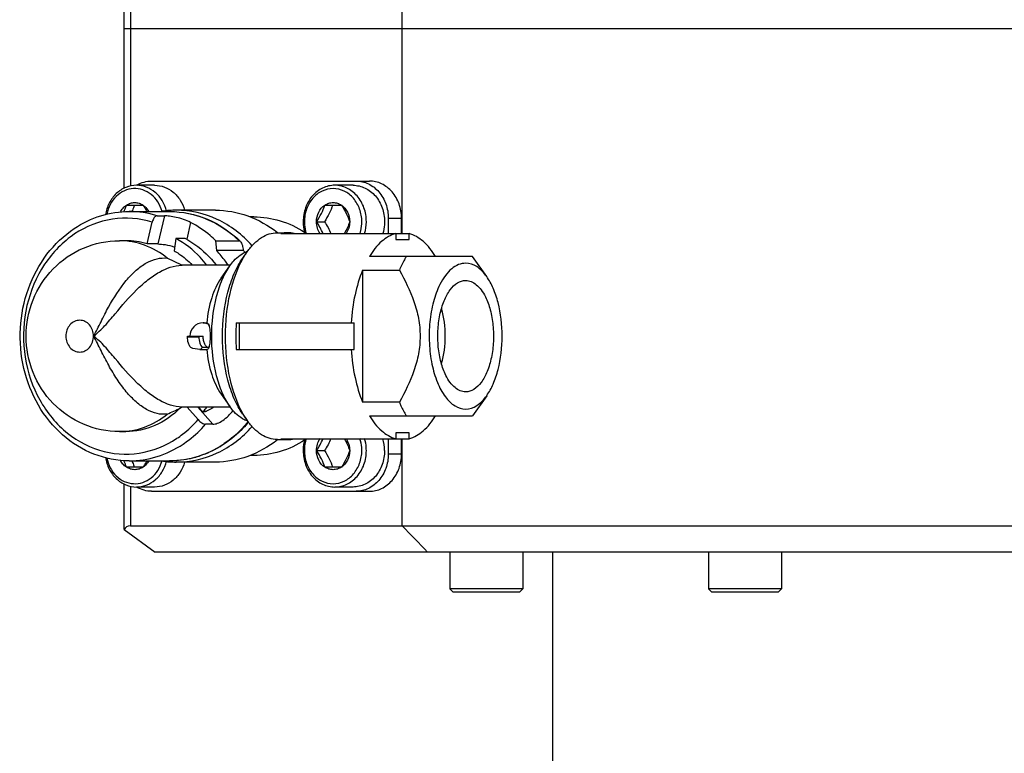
# Model space of a CAD drawing. Header units: millimetres. Extents: x 0 to 2550, y 0 to 1188.
# Tile 44 of 218: x 119 to 134, y 263 to 274. Entities that reach past the tile are written whole.
import ezdxf

# ---------------------------------------------------------------- set-up
doc = ezdxf.new("R2010")
doc.units = ezdxf.units.MM
doc.header["$LTSCALE"] = 46.255
for name, color, linetype in [('A2400104_ABL361', 7, 'CONTINUOUS'), ('A2420101_ABL379', 7, 'CONTINUOUS'), ('E2030201_ABL374', 7, 'CONTINUOUS'), ('K3D-JN1AS10ML2-R-V1_JAE_PROPRIE_PBL395', 7, 'CONTINUOUS'), ('K3D-JN1FS10SL2-R8_JAE_CONNECTOR_PBL388', 7, 'CONTINUOUS'), ('M2420103_PBL380', 7, 'CONTINUOUS'), ('M2420202_PBL393', 7, 'CONTINUOUS'), ('M2420301_PBL413', 7, 'CONTINUOUS'), ('P9140503_BOLT_PBL391', 7, 'CONTINUOUS'), ('P9140503_BOLT_PBL392', 7, 'CONTINUOUS'), ('P9140503_BOLT_PBL396', 7, 'CONTINUOUS'), ('P9140503_BOLT_PBL397', 7, 'CONTINUOUS'), ('P9140503_BOLT_PBL411', 7, 'CONTINUOUS'), ('P9140503_BOLT_PBL412', 7, 'CONTINUOUS'), ('왼쪽_14_VBL337', 7, 'CONTINUOUS')]:
    doc.layers.add(name, color=color, linetype=linetype)

# ---------------------------------------------------------------- blocks, each defined once
blk = doc.blocks.new('M2420103_PBL380', base_point=(133.801, 264.167))
at = {"layer": 'M2420103_PBL380', "color": 7}
for p, q in [((127.001, 265.817), (127.001, 262.617)), ((140.601, 265.817), (140.601, 262.617)), ((127.001, 262.617), (140.601, 262.617)), ((127.101, 262.517), (127.001, 262.617)), ((140.501, 262.517), (140.601, 262.617)), ((127.101, 262.517), (140.501, 262.517))]:
    blk.add_line(p, q, dxfattribs=at)
blk = doc.blocks.new('A2420101_ABL379', base_point=(133.801, 264.167))
at = {"layer": 'M2420103_PBL380'}
blk.add_blockref('M2420103_PBL380', (133.801, 264.167), dxfattribs=at)
blk = doc.blocks.new('P9140503_BOLT_PBL391', base_point=(129.901, 265.517))
at = {"layer": 'P9140503_BOLT_PBL391', "color": 7}
for p, q in [((129.351, 265.817), (129.351, 265.267)), ((130.451, 265.817), (130.451, 265.267)), ((130.451, 265.267), (129.351, 265.267)), ((129.401, 265.217), (129.351, 265.267)), ((130.401, 265.217), (130.451, 265.267)), ((130.401, 265.217), (129.401, 265.217))]:
    blk.add_line(p, q, dxfattribs=at)
blk = doc.blocks.new('P9140503_BOLT_PBL392', base_point=(126.001, 265.517))
at = {"layer": 'P9140503_BOLT_PBL392', "color": 7}
for p, q in [((125.451, 265.817), (125.451, 265.267)), ((126.551, 265.817), (126.551, 265.267)), ((126.551, 265.267), (125.451, 265.267)), ((125.501, 265.217), (125.451, 265.267)), ((126.501, 265.217), (126.551, 265.267)), ((126.501, 265.217), (125.501, 265.217))]:
    blk.add_line(p, q, dxfattribs=at)
blk = doc.blocks.new('M2420202_PBL393', base_point=(131.719, 269.767))
at = {"layer": 'M2420202_PBL393', "color": 7}
for p, q in [((120.536, 273.717), (142.901, 273.717)), ((120.536, 273.717), (120.536, 271.305)), ((124.734, 270.625), (124.734, 273.717)), ((124.734, 266.217), (124.734, 267.53)), ((120.536, 266.85), (120.536, 266.191)), ((120.543, 266.159), (121.009, 265.817)), ((120.636, 266.217), (142.901, 266.217)), ((142.501, 265.817), (121.009, 265.817))]:
    blk.add_line(p, q, dxfattribs=at)
at = {"layer": 'M2420202_PBL393', "color": 2}
for p, q in [((120.636, 273.717), (120.636, 271.342)), ((120.636, 266.813), (120.636, 266.217))]:
    blk.add_line(p, q, dxfattribs=at)
at = {"layer": 'M2420202_PBL393', "color": 7}
blk.add_arc((183.056, 321.752), 80.533, 223.59721, 223.99146, dxfattribs=at)
for major_axis, ratio, start_param, end_param in [((-0.193, 0.193), 0.267949, 0.261799, 0.523599), ((-0.173, 0.173), 0.57735, -0.523599, 0.261799)]:
    blk.add_ellipse((120.736, 266.017), major_axis=major_axis, ratio=ratio, start_param=start_param, end_param=end_param, dxfattribs=at)
blk = doc.blocks.new('P9140503_BOLT_PBL396', base_point=(123.854, 267.166))
at = {"layer": 'P9140503_BOLT_PBL396', "color": 7}
for p, q in [((123.442, 267.351), (123.561, 267.351)), ((123.817, 267.101), (123.567, 267.101)), ((123.992, 266.801), (123.717, 266.801))]:
    blk.add_line(p, q, dxfattribs=at)
for centre, start, end in [((123.866, 267.352), 163.4307, 180.0741), ((123.843, 267.352), 359.9259, 16.568)]:
    blk.add_arc(centre, 0.625, start, end, dxfattribs=at)
for points, knots in [([(123.288, 267.531), (123.283, 267.517), (123.266, 267.458), (123.259, 267.397), (123.259, 267.351)], [0, 0, 0, 0, 0.248592, 1, 1, 1, 1]), ([(123.442, 267.351), (123.442, 267.383), (123.451, 267.447), (123.478, 267.505), (123.496, 267.531)], [0, 0, 0, 0, 0.506595, 1, 1, 1, 1]), ([(123.442, 267.351), (123.461, 267.38), (123.497, 267.438), (123.527, 267.499), (123.54, 267.53)], [0, 0, 0, 0, 0.508896, 1, 1, 1, 1]), ([(123.659, 267.53), (123.646, 267.499), (123.616, 267.438), (123.58, 267.38), (123.561, 267.351)], [0, 0, 0, 0, 0.491104, 1, 1, 1, 1]), ([(123.861, 267.53), (123.878, 267.501), (123.909, 267.443), (123.932, 267.381), (123.942, 267.351)], [0, 0, 0, 0, 0.516459, 1, 1, 1, 1]), ([(123.888, 267.531), (123.905, 267.505), (123.933, 267.447), (123.942, 267.383), (123.942, 267.351)], [0, 0, 0, 0, 0.493405, 1, 1, 1, 1]), ([(124.125, 267.351), (124.125, 267.367), (124.122, 267.427), (124.11, 267.488), (124.096, 267.531)], [0, 0, 0, 0, 0.25164, 1, 1, 1, 1]), ([(124.193, 267.351), (124.193, 267.367), (124.191, 267.427), (124.18, 267.487), (124.167, 267.531)], [0, 0, 0, 0, 0.251317, 1, 1, 1, 1]), ([(123.241, 267.351), (123.241, 267.28), (123.264, 267.139), (123.352, 266.985), (123.449, 266.892), (123.532, 266.84), (123.623, 266.809), (123.686, 266.801), (123.717, 266.801)], [0, 0, 0, 0, 0.265595, 0.521961, 0.645621, 0.765962, 0.883698, 1, 1, 1, 1]), ([(123.259, 267.351), (123.259, 267.287), (123.28, 267.158), (123.374, 266.993), (123.518, 266.879), (123.692, 266.838), (123.866, 266.879), (124.009, 266.993), (124.103, 267.158), (124.125, 267.287), (124.125, 267.351)], [0, 0, 0, 0, 0.133163, 0.2617, 0.383392, 0.500001, 0.61661, 0.7383, 0.866836, 1, 1, 1, 1]), ([(123.567, 267.101), (123.528, 267.127), (123.463, 267.205), (123.442, 267.302), (123.442, 267.351)], [0, 0, 0, 0, 0.485424, 1, 1, 1, 1]), ([(123.567, 267.101), (123.553, 267.144), (123.517, 267.231), (123.469, 267.311), (123.442, 267.351)], [0, 0, 0, 0, 0.48223, 1, 1, 1, 1]), ([(123.561, 267.351), (123.588, 267.311), (123.636, 267.231), (123.671, 267.144), (123.686, 267.101)], [0, 0, 0, 0, 0.51777, 1, 1, 1, 1]), ([(123.717, 266.801), (123.748, 266.801), (123.811, 266.809), (123.901, 266.84), (123.984, 266.892), (124.082, 266.985), (124.17, 267.139), (124.193, 267.28), (124.193, 267.351)], [0, 0, 0, 0, 0.116302, 0.234038, 0.354379, 0.478039, 0.734405, 1, 1, 1, 1]), ([(123.942, 267.351), (123.928, 267.309), (123.892, 267.222), (123.844, 267.142), (123.817, 267.101)], [0, 0, 0, 0, 0.48223, 1, 1, 1, 1]), ([(123.942, 267.351), (123.942, 267.302), (123.921, 267.205), (123.856, 267.127), (123.817, 267.101)], [0, 0, 0, 0, 0.514576, 1, 1, 1, 1]), ([(124.468, 267.351), (124.468, 267.28), (124.445, 267.139), (124.357, 266.985), (124.259, 266.892), (124.176, 266.84), (124.086, 266.809), (124.023, 266.801), (123.992, 266.801)], [0, 0, 0, 0, 0.265594, 0.52196, 0.645621, 0.765962, 0.883698, 1, 1, 1, 1]), ([(123.817, 267.101), (123.798, 267.089), (123.758, 267.07), (123.692, 267.059), (123.626, 267.07), (123.585, 267.089), (123.567, 267.101)], [0, 0, 0, 0, 0.252633, 0.5, 0.747367, 1, 1, 1, 1])]:
    blk.add_open_spline(points, degree=3, knots=knots, dxfattribs=at)
blk = doc.blocks.new('P9140503_BOLT_PBL397', base_point=(120.857, 267.025))
at = {"layer": 'P9140503_BOLT_PBL397', "color": 7}
for p, q in [((120.827, 267.101), (120.577, 267.101)), ((121.002, 266.801), (120.727, 266.801))]:
    blk.add_line(p, q, dxfattribs=at)
for points, knots in [([(120.26, 267.248), (120.27, 267.187), (120.308, 267.069), (120.415, 266.922), (120.56, 266.825), (120.673, 266.801), (120.727, 266.801)], [0, 0, 0, 0, 0.265928, 0.521469, 0.764848, 1, 1, 1, 1]), ([(120.28, 267.242), (120.29, 267.19), (120.324, 267.09), (120.416, 266.964), (120.539, 266.878), (120.681, 266.843), (120.826, 266.863), (120.956, 266.935), (121.058, 267.05), (121.1, 267.146), (121.114, 267.197)], [0, 0, 0, 0, 0.133298, 0.261598, 0.384112, 0.502477, 0.62026, 0.74131, 0.867927, 1, 1, 1, 1]), ([(120.577, 267.101), (120.558, 267.115), (120.522, 267.147), (120.495, 267.188), (120.485, 267.21)], [0, 0, 0, 0, 0.490607, 1, 1, 1, 1]), ([(120.577, 267.101), (120.574, 267.11), (120.562, 267.145), (120.548, 267.179), (120.536, 267.205)], [0, 0, 0, 0, 0.242068, 1, 1, 1, 1]), ([(120.659, 267.197), (120.662, 267.189), (120.676, 267.158), (120.688, 267.126), (120.696, 267.101)], [0, 0, 0, 0, 0.257626, 1, 1, 1, 1]), ([(120.727, 266.801), (120.778, 266.801), (120.881, 266.821), (121.018, 266.904), (121.125, 267.031), (121.168, 267.136), (121.183, 267.19)], [0, 0, 0, 0, 0.23645, 0.480068, 0.734788, 1, 1, 1, 1]), ([(120.886, 267.197), (120.881, 267.189), (120.863, 267.157), (120.843, 267.125), (120.827, 267.101)], [0, 0, 0, 0, 0.248204, 1, 1, 1, 1]), ([(120.914, 267.197), (120.908, 267.187), (120.885, 267.151), (120.854, 267.119), (120.827, 267.101)], [0, 0, 0, 0, 0.257296, 1, 1, 1, 1]), ([(121.454, 267.177), (121.439, 267.124), (121.394, 267.023), (121.288, 266.9), (121.153, 266.82), (121.052, 266.801), (121.002, 266.801)], [0, 0, 0, 0, 0.264996, 0.519534, 0.763232, 1, 1, 1, 1]), ([(120.827, 267.101), (120.809, 267.089), (120.768, 267.07), (120.702, 267.059), (120.636, 267.07), (120.596, 267.089), (120.577, 267.101)], [0, 0, 0, 0, 0.252633, 0.5, 0.747367, 1, 1, 1, 1])]:
    blk.add_open_spline(points, degree=3, knots=knots, dxfattribs=at)
blk = doc.blocks.new('P9140503_BOLT_PBL411', base_point=(123.854, 270.989))
at = {"layer": 'P9140503_BOLT_PBL411', "color": 7}
for p, q in [((123.992, 271.353), (123.717, 271.353)), ((123.567, 271.053), (123.817, 271.053)), ((123.442, 270.803), (123.561, 270.803))]:
    blk.add_line(p, q, dxfattribs=at)
blk.add_arc((123.568, 270.803), 0.625, 343.4307, 0.0741, dxfattribs=at)
for points, knots in [([(123.717, 271.353), (123.686, 271.353), (123.623, 271.346), (123.532, 271.314), (123.449, 271.263), (123.352, 271.17), (123.264, 271.016), (123.241, 270.875), (123.241, 270.803)], [0, 0, 0, 0, 0.116302, 0.234038, 0.354379, 0.478039, 0.734405, 1, 1, 1, 1]), ([(124.193, 270.803), (124.193, 270.875), (124.17, 271.016), (124.082, 271.17), (123.984, 271.263), (123.901, 271.314), (123.811, 271.346), (123.748, 271.353), (123.717, 271.353)], [0, 0, 0, 0, 0.265595, 0.521961, 0.645621, 0.765962, 0.883698, 1, 1, 1, 1]), ([(123.992, 271.353), (124.023, 271.353), (124.086, 271.346), (124.176, 271.314), (124.259, 271.263), (124.357, 271.17), (124.445, 271.016), (124.468, 270.875), (124.468, 270.803)], [0, 0, 0, 0, 0.116302, 0.234038, 0.354378, 0.478038, 0.734403, 1, 1, 1, 1]), ([(124.125, 270.803), (124.125, 270.868), (124.103, 270.996), (124.009, 271.162), (123.866, 271.276), (123.692, 271.317), (123.518, 271.276), (123.374, 271.162), (123.28, 270.996), (123.259, 270.868), (123.259, 270.803)], [0, 0, 0, 0, 0.133163, 0.2617, 0.383392, 0.500001, 0.61661, 0.7383, 0.866836, 1, 1, 1, 1]), ([(123.442, 270.803), (123.442, 270.853), (123.463, 270.95), (123.528, 271.028), (123.567, 271.053)], [0, 0, 0, 0, 0.514576, 1, 1, 1, 1]), ([(123.442, 270.803), (123.469, 270.844), (123.517, 270.924), (123.553, 271.011), (123.567, 271.053)], [0, 0, 0, 0, 0.517768, 1, 1, 1, 1]), ([(123.686, 271.053), (123.671, 271.011), (123.636, 270.924), (123.588, 270.844), (123.561, 270.803)], [0, 0, 0, 0, 0.482232, 1, 1, 1, 1]), ([(123.567, 271.053), (123.585, 271.066), (123.626, 271.085), (123.692, 271.095), (123.758, 271.085), (123.798, 271.066), (123.817, 271.053)], [0, 0, 0, 0, 0.252633, 0.5, 0.747367, 1, 1, 1, 1]), ([(123.817, 271.053), (123.844, 271.013), (123.892, 270.933), (123.928, 270.846), (123.942, 270.803)], [0, 0, 0, 0, 0.517768, 1, 1, 1, 1]), ([(123.817, 271.053), (123.856, 271.028), (123.921, 270.95), (123.942, 270.853), (123.942, 270.803)], [0, 0, 0, 0, 0.485424, 1, 1, 1, 1]), ([(123.241, 270.803), (123.241, 270.788), (123.243, 270.728), (123.254, 270.668), (123.267, 270.624)], [0, 0, 0, 0, 0.251317, 1, 1, 1, 1]), ([(123.259, 270.803), (123.259, 270.788), (123.261, 270.728), (123.273, 270.667), (123.288, 270.624)], [0, 0, 0, 0, 0.25164, 1, 1, 1, 1]), ([(123.496, 270.624), (123.478, 270.65), (123.451, 270.708), (123.442, 270.771), (123.442, 270.803)], [0, 0, 0, 0, 0.493405, 1, 1, 1, 1]), ([(123.54, 270.625), (123.527, 270.655), (123.497, 270.717), (123.461, 270.775), (123.442, 270.803)], [0, 0, 0, 0, 0.491109, 1, 1, 1, 1]), ([(123.561, 270.803), (123.58, 270.775), (123.616, 270.717), (123.646, 270.655), (123.659, 270.625)], [0, 0, 0, 0, 0.508891, 1, 1, 1, 1]), ([(123.942, 270.803), (123.932, 270.773), (123.909, 270.712), (123.878, 270.654), (123.861, 270.625)], [0, 0, 0, 0, 0.483533, 1, 1, 1, 1]), ([(123.942, 270.803), (123.942, 270.771), (123.933, 270.708), (123.905, 270.65), (123.888, 270.624)], [0, 0, 0, 0, 0.506595, 1, 1, 1, 1]), ([(124.096, 270.624), (124.101, 270.638), (124.118, 270.697), (124.125, 270.758), (124.125, 270.803)], [0, 0, 0, 0, 0.248592, 1, 1, 1, 1]), ([(124.468, 270.803), (124.468, 270.788), (124.466, 270.728), (124.455, 270.668), (124.442, 270.624)], [0, 0, 0, 0, 0.251317, 1, 1, 1, 1])]:
    blk.add_open_spline(points, degree=3, knots=knots, dxfattribs=at)
blk = doc.blocks.new('P9140503_BOLT_PBL412', base_point=(120.857, 271.131))
at = {"layer": 'P9140503_BOLT_PBL412', "color": 7}
for p, q in [((121.002, 271.353), (120.727, 271.353)), ((120.577, 271.053), (120.827, 271.053))]:
    blk.add_line(p, q, dxfattribs=at)
for points, knots in [([(120.727, 271.353), (120.673, 271.353), (120.56, 271.331), (120.415, 271.233), (120.308, 271.088), (120.27, 270.97), (120.26, 270.909)], [0, 0, 0, 0, 0.235199, 0.478584, 0.734093, 1, 1, 1, 1]), ([(121.183, 270.965), (121.168, 271.019), (121.125, 271.124), (121.018, 271.251), (120.881, 271.334), (120.778, 271.353), (120.727, 271.353)], [0, 0, 0, 0, 0.26521, 0.51993, 0.763548, 1, 1, 1, 1]), ([(121.002, 271.353), (121.052, 271.353), (121.153, 271.335), (121.288, 271.255), (121.394, 271.132), (121.439, 271.031), (121.454, 270.978)], [0, 0, 0, 0, 0.236769, 0.480466, 0.735003, 1, 1, 1, 1]), ([(121.114, 270.958), (121.1, 271.009), (121.058, 271.105), (120.956, 271.22), (120.826, 271.292), (120.682, 271.312), (120.54, 271.277), (120.417, 271.191), (120.325, 271.066), (120.29, 270.966), (120.28, 270.914)], [0, 0, 0, 0, 0.132081, 0.258712, 0.379779, 0.497573, 0.615938, 0.738437, 0.866715, 1, 1, 1, 1]), ([(120.486, 270.948), (120.496, 270.969), (120.523, 271.009), (120.558, 271.041), (120.577, 271.053)], [0, 0, 0, 0, 0.509244, 1, 1, 1, 1]), ([(120.537, 270.951), (120.541, 270.96), (120.556, 270.993), (120.569, 271.028), (120.577, 271.053)], [0, 0, 0, 0, 0.258062, 1, 1, 1, 1]), ([(120.577, 271.053), (120.596, 271.066), (120.636, 271.085), (120.702, 271.095), (120.768, 271.085), (120.809, 271.066), (120.827, 271.053)], [0, 0, 0, 0, 0.252633, 0.5, 0.747367, 1, 1, 1, 1]), ([(120.696, 271.053), (120.694, 271.046), (120.682, 271.013), (120.669, 270.981), (120.659, 270.957)], [0, 0, 0, 0, 0.242631, 1, 1, 1, 1]), ([(120.827, 271.053), (120.833, 271.046), (120.853, 271.014), (120.872, 270.982), (120.886, 270.957)], [0, 0, 0, 0, 0.251203, 1, 1, 1, 1]), ([(120.827, 271.053), (120.836, 271.048), (120.87, 271.021), (120.898, 270.986), (120.914, 270.958)], [0, 0, 0, 0, 0.244442, 1, 1, 1, 1])]:
    blk.add_open_spline(points, degree=3, knots=knots, dxfattribs=at)
blk = doc.blocks.new('M2420301_PBL413', base_point=(131.719, 274.317))
at = {"layer": 'M2420301_PBL413', "color": 7}
for p, q in [((120.536, 274.917), (120.536, 273.717)), ((124.734, 273.717), (124.734, 274.554)), ((120.536, 273.717), (142.901, 273.717))]:
    blk.add_line(p, q, dxfattribs=at)
at = {"layer": 'M2420301_PBL413', "color": 2}
blk.add_line((120.636, 274.917), (120.636, 273.717), dxfattribs=at)
blk = doc.blocks.new('A2400104_ABL361', base_point=(133.683, 264.917))
at = {"layer": 'K3D-JN1AS10ML2-R-V1_JAE_PROPRIE_PBL395', "color": 0}
for p, q in [((120.956, 271.417), (124.239, 271.417)), ((124.524, 270.857), (124.524, 270.625)), ((124.724, 270.625), (124.724, 270.857)), ((124.524, 267.53), (124.524, 267.297)), ((124.724, 267.297), (124.724, 267.53)), ((120.956, 266.737), (124.239, 266.737))]:
    blk.add_line(p, q, dxfattribs=at)
at = {"layer": 'K3D-JN1AS10ML2-R-V1_JAE_PROPRIE_PBL395', "color": 2}
for p, q in [((124.524, 270.857), (124.724, 270.857)), ((124.724, 267.297), (124.524, 267.297))]:
    blk.add_line(p, q, dxfattribs=at)
at = {"layer": 'K3D-JN1AS10ML2-R-V1_JAE_PROPRIE_PBL395', "color": 6}
for centre, start, end in [((120.972, 270.954), 120.6264, 121.4675), ((120.972, 267.201), 238.5326, 239.3727)]:
    blk.add_arc(centre, 0.467, start, end, dxfattribs=at)
at = {"layer": 'K3D-JN1AS10ML2-R-V1_JAE_PROPRIE_PBL395', "color": 0}
for points, knots in [([(120.734, 271.356), (120.768, 271.376), (120.84, 271.407), (120.917, 271.417), (120.956, 271.417)], [0, 0, 0, 0, 0.504337, 1, 1, 1, 1]), ([(124.039, 271.417), (124.102, 271.417), (124.233, 271.387), (124.394, 271.259), (124.499, 271.074), (124.524, 270.93), (124.524, 270.857)], [0, 0, 0, 0, 0.233218, 0.4766, 0.733672, 1, 1, 1, 1]), ([(124.724, 270.857), (124.724, 270.93), (124.699, 271.074), (124.594, 271.259), (124.433, 271.387), (124.302, 271.417), (124.239, 271.417)], [0, 0, 0, 0, 0.266328, 0.523401, 0.766783, 1, 1, 1, 1]), ([(124.524, 267.297), (124.524, 267.225), (124.499, 267.081), (124.394, 266.896), (124.233, 266.768), (124.102, 266.737), (124.039, 266.737)], [0, 0, 0, 0, 0.266328, 0.523401, 0.766783, 1, 1, 1, 1]), ([(124.239, 266.737), (124.302, 266.737), (124.433, 266.768), (124.594, 266.896), (124.699, 267.081), (124.724, 267.225), (124.724, 267.297)], [0, 0, 0, 0, 0.233218, 0.4766, 0.733672, 1, 1, 1, 1]), ([(120.956, 266.737), (120.917, 266.737), (120.84, 266.748), (120.768, 266.779), (120.734, 266.799)], [0, 0, 0, 0, 0.495663, 1, 1, 1, 1])]:
    blk.add_open_spline(points, degree=3, knots=knots, dxfattribs=at)
at = {"layer": 'A2420101_ABL379'}
blk.add_blockref('A2420101_ABL379', (133.801, 264.167), dxfattribs=at)
at = {"layer": 'M2420202_PBL393'}
blk.add_blockref('M2420202_PBL393', (131.719, 269.767), dxfattribs=at)
at = {"layer": 'M2420301_PBL413'}
blk.add_blockref('M2420301_PBL413', (131.719, 274.317), dxfattribs=at)
at = {"layer": 'P9140503_BOLT_PBL391'}
blk.add_blockref('P9140503_BOLT_PBL391', (129.901, 265.517), dxfattribs=at)
at = {"layer": 'P9140503_BOLT_PBL392'}
blk.add_blockref('P9140503_BOLT_PBL392', (126.001, 265.517), dxfattribs=at)
at = {"layer": 'P9140503_BOLT_PBL396'}
blk.add_blockref('P9140503_BOLT_PBL396', (123.854, 267.166), dxfattribs=at)
at = {"layer": 'P9140503_BOLT_PBL397'}
blk.add_blockref('P9140503_BOLT_PBL397', (120.857, 267.025), dxfattribs=at)
at = {"layer": 'P9140503_BOLT_PBL411'}
blk.add_blockref('P9140503_BOLT_PBL411', (123.854, 270.989), dxfattribs=at)
at = {"layer": 'P9140503_BOLT_PBL412'}
blk.add_blockref('P9140503_BOLT_PBL412', (120.857, 271.131), dxfattribs=at)
blk = doc.blocks.new('K3D-JN1FS10SL2-R8_JAE_CONNECTOR_PBL388', base_point=(122.608, 269.077))
at = {"layer": 'K3D-JN1FS10SL2-R8_JAE_CONNECTOR_PBL388', "color": 7}
for p, q in [((120.617, 270.957), (121.227, 270.957)), ((121.038, 270.893), (121.148, 270.893)), ((121.917, 270.977), (121.327, 270.977)), ((122.497, 270.877), (122.44, 270.877)), ((120.89, 270.468), (120.966, 270.797)), ((122.849, 270.637), (123.005, 270.637)), ((122.85, 270.639), (122.852, 270.637)), ((122.852, 270.641), (122.853, 270.64)), ((122.905, 270.625), (124.837, 270.625)), ((124.637, 270.625), (124.637, 270.537)), ((124.837, 270.537), (124.837, 270.625)), ((120.567, 270.517), (120.472, 270.517)), ((121.05, 270.468), (120.89, 270.468)), ((121.322, 270.55), (121.294, 270.366)), ((121.462, 270.55), (121.322, 270.55)), ((121.926, 270.516), (122.276, 270.516)), ((121.937, 270.37), (121.926, 270.516)), ((124.637, 270.537), (124.837, 270.537)), ((122.337, 270.37), (121.937, 270.37)), ((122.33, 270.253), (122.399, 270.351)), ((125.794, 270.277), (124.239, 270.277)), ((126.007, 269.976), (125.794, 270.277)), ((121.411, 270.148), (121.193, 270.253)), ((121.413, 270.148), (121.411, 270.148)), ((122.143, 270.147), (121.415, 270.147)), ((122.003, 269.951), (122.136, 270.139)), ((124.137, 270.074), (124.691, 270.074)), ((124.137, 270.074), (124.137, 268.081)), ((121.732, 269.277), (121.787, 269.277)), ((122.232, 269.277), (124.007, 269.277)), ((122.275, 269.277), (122.275, 268.877)), ((124.007, 268.877), (124.007, 269.277)), ((121.501, 269.077), (121.732, 269.077)), ((121.682, 268.877), (121.787, 268.877)), ((121.819, 268.904), (121.719, 268.904)), ((122.232, 268.877), (124.007, 268.877)), ((122.003, 268.204), (122.136, 268.016)), ((124.691, 268.081), (124.137, 268.081)), ((126.007, 268.179), (125.794, 267.877)), ((121.39, 267.995), (121.411, 268.006)), ((121.411, 268.006), (121.414, 268.007)), ((122.143, 268.007), (121.414, 268.007)), ((121.657, 267.819), (121.494, 268.007)), ((121.665, 268.007), (121.727, 267.936)), ((121.727, 267.936), (121.74, 267.945)), ((121.74, 267.945), (121.782, 267.945)), ((122.33, 267.902), (122.399, 267.804)), ((124.239, 267.877), (125.794, 267.877)), ((120.567, 267.637), (120.472, 267.637)), ((121.878, 267.748), (121.768, 267.748)), ((124.837, 267.617), (124.637, 267.617)), ((124.637, 267.617), (124.637, 267.53)), ((124.837, 267.53), (124.837, 267.617)), ((122.849, 267.517), (123.005, 267.517)), ((122.852, 267.517), (122.85, 267.516)), ((122.853, 267.515), (122.852, 267.514)), ((122.905, 267.53), (124.837, 267.53)), ((120.617, 267.197), (121.227, 267.197)), ((121.917, 267.177), (121.327, 267.177)), ((122.497, 267.277), (122.44, 267.277))]:
    blk.add_line(p, q, dxfattribs=at)
at = {"layer": 'K3D-JN1FS10SL2-R8_JAE_CONNECTOR_PBL388', "color": 2}
for p, q in [((121.148, 270.893), (121.05, 270.468)), ((121.544, 270.792), (121.485, 270.538)), ((121.413, 270.147), (121.415, 270.147)), ((121.413, 270.147), (121.415, 270.147)), ((121.496, 269.067), (121.669, 269.067)), ((121.819, 268.904), (121.821, 268.906)), ((121.654, 268.007), (121.878, 267.748))]:
    blk.add_line(p, q, dxfattribs=at)
for centre, radius, start, end in [((120.615, 269.528), 1.429, 72.78, 89.9322), ((121.732, 269.126), 0.151, 78.1611, 89.9654), ((121.021, 268.923), 1.795, 320.5786, 320.7723), ((121.161, 268.77), 1.587, 303.6902, 304.1069), ((121.214, 268.667), 1.471, 285.0467, 293.1455), ((121.204, 268.69), 1.496, 293.1289, 294.1626), ((121.182, 268.737), 1.548, 294.2132, 303.7246), ((121.227, 268.609), 1.411, 270.001, 275.521), ((121.225, 268.623), 1.425, 275.5313, 282.0402), ((121.223, 268.636), 1.438, 282.0379, 285.0213)]:
    blk.add_arc(centre, radius, start, end, dxfattribs=at)
at = {"layer": 'K3D-JN1FS10SL2-R8_JAE_CONNECTOR_PBL388', "color": 7}
for centre, radius, start, end in [((121.328, 269.543), 1.435, 94.0791, 98.8867), ((121.327, 269.552), 1.425, 90.0032, 94.0778), ((120.566, 269.423), 1.094, 72.7759, 89.9363), ((121.188, 270.002), 0.613, 60.9926, 63.4321), ((121.107, 269.245), 1.667, 41.0434, 42.4559), ((122.521, 270.01), 0.369, 108.8728, 109.6059), ((121.732, 269.077), 0.2, 90.0149, 179.997), ((125.329, 269.077), 3.104, 176.3056, 183.6944), ((120.261, 270.133), 2.418, 292.6579, 297.8157), ((120.553, 268.95), 1.556, 319.7475, 322.6738), ((122.521, 268.145), 0.369, 250.3941, 251.1272), ((121.328, 268.612), 1.435, 261.1695, 265.9207), ((121.327, 268.603), 1.425, 265.9219, 269.9967)]:
    blk.add_arc(centre, radius, start, end, dxfattribs=at)
blk.add_ellipse((121.949, 268.091), major_axis=(0.275, 0.14), ratio=0.244749, start_param=-2.626719, end_param=-2.34366, dxfattribs=at)
for points, knots in [([(119.791, 270.702), (119.913, 270.784), (120.18, 270.913), (120.473, 270.957), (120.617, 270.957)], [0, 0, 0, 0, 0.504502, 1, 1, 1, 1]), ([(121.038, 270.893), (121.022, 270.893), (120.986, 270.859), (120.972, 270.821), (120.966, 270.797)], [0, 0, 0, 0, 0.403402, 1, 1, 1, 1]), ([(121.544, 270.792), (121.476, 270.828), (121.369, 270.863), (121.235, 270.887), (121.174, 270.893), (121.148, 270.893)], [0, 0, 0, 0, 0.557616, 0.812536, 1, 1, 1, 1]), ([(121.227, 270.957), (121.421, 270.957), (121.818, 270.875), (122.151, 270.646), (122.294, 270.507)], [0, 0, 0, 0, 0.49233, 1, 1, 1, 1]), ([(122.472, 270.442), (122.326, 270.606), (121.974, 270.878), (121.538, 270.977), (121.327, 270.977)], [0, 0, 0, 0, 0.510312, 1, 1, 1, 1]), ([(121.917, 270.977), (122.083, 270.977), (122.421, 270.917), (122.719, 270.747), (122.852, 270.641)], [0, 0, 0, 0, 0.493203, 1, 1, 1, 1]), ([(122.497, 270.877), (122.63, 270.877), (122.901, 270.837), (123.149, 270.72), (123.263, 270.645)], [0, 0, 0, 0, 0.494949, 1, 1, 1, 1]), ([(121.926, 270.516), (121.897, 270.543), (121.78, 270.649), (121.648, 270.738), (121.544, 270.792)], [0, 0, 0, 0, 0.253948, 1, 1, 1, 1]), ([(120.617, 267.197), (120.437, 267.197), (120.07, 267.268), (119.588, 267.569), (119.221, 268.026), (119.002, 268.588), (118.95, 269.199), (119.069, 269.797), (119.349, 270.324), (119.634, 270.597), (119.791, 270.702)], [0, 0, 0, 0, 0.116186, 0.235531, 0.359785, 0.488623, 0.619901, 0.750557, 0.877759, 1, 1, 1, 1]), ([(122.399, 270.351), (122.43, 270.395), (122.494, 270.473), (122.606, 270.566), (122.725, 270.624), (122.809, 270.637), (122.849, 270.637)], [0, 0, 0, 0, 0.289855, 0.5483, 0.781396, 1, 1, 1, 1]), ([(124.637, 270.625), (124.559, 270.604), (124.399, 270.508), (124.29, 270.362), (124.239, 270.277)], [0, 0, 0, 0, 0.449117, 1, 1, 1, 1]), ([(125.236, 270.277), (125.185, 270.362), (125.075, 270.508), (124.915, 270.604), (124.837, 270.625)], [0, 0, 0, 0, 0.550883, 1, 1, 1, 1]), ([(120.472, 267.637), (120.287, 267.637), (119.913, 267.714), (119.444, 268.038), (119.136, 268.518), (119.029, 269.078), (119.136, 269.637), (119.445, 270.117), (119.913, 270.441), (120.287, 270.517), (120.472, 270.517)], [0, 0, 0, 0, 0.124823, 0.24973, 0.3748, 0.500031, 0.625253, 0.750302, 0.875187, 1, 1, 1, 1]), ([(121.05, 270.468), (121.086, 270.468), (121.172, 270.457), (121.256, 270.438), (121.303, 270.422)], [0, 0, 0, 0, 0.422252, 1, 1, 1, 1]), ([(121.789, 270.149), (121.757, 270.191), (121.624, 270.348), (121.458, 270.478), (121.322, 270.55)], [0, 0, 0, 0, 0.256329, 1, 1, 1, 1]), ([(121.485, 270.538), (121.527, 270.514), (121.694, 270.409), (121.838, 270.269), (121.928, 270.151)], [0, 0, 0, 0, 0.245397, 1, 1, 1, 1]), ([(122.276, 270.516), (122.281, 270.516), (122.287, 270.512), (122.293, 270.508), (122.294, 270.507)], [0, 0, 0, 0, 0.715844, 1, 1, 1, 1]), ([(122.294, 270.507), (122.301, 270.5), (122.313, 270.48), (122.329, 270.434), (122.335, 270.396), (122.337, 270.37)], [0, 0, 0, 0, 0.21042, 0.460291, 1, 1, 1, 1]), ([(121.294, 270.366), (121.319, 270.351), (121.418, 270.29), (121.508, 270.214), (121.569, 270.15)], [0, 0, 0, 0, 0.246768, 1, 1, 1, 1]), ([(122.108, 270.149), (122.095, 270.169), (122.042, 270.246), (121.984, 270.319), (121.937, 270.37)], [0, 0, 0, 0, 0.252299, 1, 1, 1, 1]), ([(122.136, 270.139), (122.155, 270.165), (122.225, 270.255), (122.32, 270.33), (122.398, 270.357)], [0, 0, 0, 0, 0.282493, 1, 1, 1, 1]), ([(122.336, 270.252), (122.341, 270.261), (122.361, 270.295), (122.382, 270.328), (122.399, 270.351)], [0, 0, 0, 0, 0.256546, 1, 1, 1, 1]), ([(124.793, 270.277), (124.784, 270.262), (124.746, 270.196), (124.714, 270.127), (124.691, 270.074)], [0, 0, 0, 0, 0.239622, 1, 1, 1, 1]), ([(121.862, 269.077), (121.862, 269.278), (121.894, 269.571), (122.01, 269.924), (122.091, 270.074), (122.136, 270.139)], [0, 0, 0, 0, 0.542402, 0.786158, 1, 1, 1, 1]), ([(122.33, 267.902), (122.279, 267.973), (122.19, 268.14), (122.061, 268.53), (122.001, 269.077), (122.061, 269.624), (122.19, 270.015), (122.279, 270.182), (122.33, 270.253)], [0, 0, 0, 0, 0.106922, 0.228801, 0.500003, 0.771203, 0.893079, 1, 1, 1, 1]), ([(122.336, 267.902), (122.243, 268.066), (122.11, 268.456), (122.047, 269.077), (122.11, 269.699), (122.243, 270.089), (122.336, 270.252)], [0, 0, 0, 0, 0.232728, 0.5, 0.767272, 1, 1, 1, 1]), ([(125.69, 270.177), (125.653, 270.177), (125.576, 270.161), (125.471, 270.094), (125.376, 269.989), (125.278, 269.823), (125.194, 269.588), (125.142, 269.288), (125.135, 268.972), (125.172, 268.664), (125.251, 268.389), (125.366, 268.17), (125.511, 268.019), (125.634, 267.977), (125.69, 267.977)], [0, 0, 0, 0, 0.041163, 0.086585, 0.138976, 0.199268, 0.303354, 0.41957, 0.540961, 0.65974, 0.768534, 0.861721, 0.937315, 1, 1, 1, 1]), ([(126.007, 269.976), (125.966, 270.034), (125.878, 270.132), (125.748, 270.177), (125.69, 270.177)], [0, 0, 0, 0, 0.549678, 1, 1, 1, 1]), ([(124.137, 270.074), (124.087, 269.954), (124.009, 269.691), (123.973, 269.42), (123.964, 269.277)], [0, 0, 0, 0, 0.477981, 1, 1, 1, 1]), ([(124.691, 270.074), (124.776, 269.922), (124.891, 269.685), (124.986, 269.345), (125.012, 269.077), (124.986, 268.81), (124.891, 268.47), (124.776, 268.233), (124.691, 268.081)], [0, 0, 0, 0, 0.247228, 0.373041, 0.500007, 0.626979, 0.752782, 1, 1, 1, 1]), ([(126.007, 268.179), (126.046, 268.234), (126.114, 268.361), (126.212, 268.66), (126.259, 269.077), (126.212, 269.495), (126.114, 269.794), (126.046, 269.921), (126.007, 269.976)], [0, 0, 0, 0, 0.106922, 0.228799, 0.500003, 0.771204, 0.893079, 1, 1, 1, 1]), ([(122.003, 269.951), (121.941, 269.862), (121.843, 269.641), (121.799, 269.406), (121.787, 269.277)], [0, 0, 0, 0, 0.458193, 1, 1, 1, 1]), ([(125.69, 268.237), (125.662, 268.237), (125.603, 268.25), (125.523, 268.301), (125.45, 268.381), (125.375, 268.508), (125.311, 268.688), (125.272, 268.916), (125.266, 269.158), (125.294, 269.393), (125.355, 269.603), (125.443, 269.771), (125.553, 269.886), (125.647, 269.917), (125.69, 269.917)], [0, 0, 0, 0, 0.041163, 0.086585, 0.138976, 0.199269, 0.303354, 0.419569, 0.54096, 0.659739, 0.768533, 0.86172, 0.937314, 1, 1, 1, 1]), ([(125.69, 269.917), (125.718, 269.917), (125.777, 269.905), (125.857, 269.854), (125.93, 269.774), (126.005, 269.647), (126.069, 269.467), (126.108, 269.238), (126.114, 268.997), (126.085, 268.761), (126.025, 268.552), (125.937, 268.384), (125.826, 268.269), (125.732, 268.237), (125.69, 268.237)], [0, 0, 0, 0, 0.041163, 0.086585, 0.138976, 0.199269, 0.303354, 0.419569, 0.54096, 0.659739, 0.768533, 0.86172, 0.937314, 1, 1, 1, 1]), ([(125.328, 268.663), (125.366, 268.797), (125.399, 269.078), (125.366, 269.358), (125.328, 269.492)], [0, 0, 0, 0, 0.50001, 1, 1, 1, 1]), ([(121.787, 269.277), (121.79, 269.277), (121.805, 269.274), (121.816, 269.26), (121.821, 269.249)], [0, 0, 0, 0, 0.206694, 1, 1, 1, 1]), ([(121.843, 269.077), (121.843, 269.112), (121.841, 269.161), (121.832, 269.218), (121.826, 269.24), (121.821, 269.249)], [0, 0, 0, 0, 0.597382, 0.83175, 1, 1, 1, 1]), ([(121.496, 269.067), (121.496, 269.069), (121.496, 269.072), (121.498, 269.077), (121.501, 269.077)], [0, 0, 0, 0, 0.331517, 1, 1, 1, 1]), ([(121.546, 268.904), (121.529, 268.924), (121.505, 268.978), (121.497, 269.036), (121.496, 269.067)], [0, 0, 0, 0, 0.447989, 1, 1, 1, 1]), ([(121.674, 269.077), (121.673, 269.077), (121.669, 269.075), (121.669, 269.071), (121.669, 269.067)], [0, 0, 0, 0, 0.174142, 1, 1, 1, 1]), ([(121.669, 269.067), (121.67, 269.036), (121.678, 268.978), (121.702, 268.924), (121.719, 268.904)], [0, 0, 0, 0, 0.552011, 1, 1, 1, 1]), ([(121.819, 268.904), (121.792, 268.904), (121.755, 268.949), (121.737, 269.013), (121.732, 269.055), (121.732, 269.077)], [0, 0, 0, 0, 0.3872, 0.675643, 1, 1, 1, 1]), ([(121.821, 268.906), (121.826, 268.914), (121.832, 268.937), (121.841, 268.994), (121.843, 269.043), (121.843, 269.077)], [0, 0, 0, 0, 0.168257, 0.402625, 1, 1, 1, 1]), ([(122.136, 268.016), (122.091, 268.081), (122.01, 268.231), (121.894, 268.583), (121.862, 268.877), (121.862, 269.077)], [0, 0, 0, 0, 0.213842, 0.457598, 1, 1, 1, 1]), ([(121.719, 268.904), (121.716, 268.9), (121.707, 268.888), (121.693, 268.877), (121.682, 268.877)], [0, 0, 0, 0, 0.319264, 1, 1, 1, 1]), ([(121.821, 268.906), (121.819, 268.901), (121.811, 268.889), (121.797, 268.877), (121.787, 268.877)], [0, 0, 0, 0, 0.321652, 1, 1, 1, 1]), ([(121.787, 268.877), (121.799, 268.749), (121.843, 268.514), (121.941, 268.293), (122.003, 268.204)], [0, 0, 0, 0, 0.541807, 1, 1, 1, 1]), ([(123.964, 268.877), (123.973, 268.735), (124.009, 268.464), (124.087, 268.201), (124.137, 268.081)], [0, 0, 0, 0, 0.522019, 1, 1, 1, 1]), ([(124.691, 268.081), (124.699, 268.062), (124.729, 267.993), (124.764, 267.925), (124.793, 267.877)], [0, 0, 0, 0, 0.260351, 1, 1, 1, 1]), ([(125.69, 267.977), (125.748, 267.977), (125.878, 268.023), (125.966, 268.121), (126.007, 268.179)], [0, 0, 0, 0, 0.450319, 1, 1, 1, 1]), ([(121.39, 267.995), (121.28, 267.884), (121.025, 267.703), (120.717, 267.637), (120.567, 267.637)], [0, 0, 0, 0, 0.509228, 1, 1, 1, 1]), ([(121.893, 268.007), (121.884, 268), (121.849, 267.976), (121.811, 267.955), (121.782, 267.945)], [0, 0, 0, 0, 0.274166, 1, 1, 1, 1]), ([(121.878, 267.748), (121.901, 267.748), (121.955, 267.763), (122.066, 267.823), (122.143, 267.898), (122.184, 267.958)], [0, 0, 0, 0, 0.181407, 0.426127, 1, 1, 1, 1]), ([(122.398, 267.798), (122.373, 267.806), (122.269, 267.856), (122.188, 267.943), (122.136, 268.016)], [0, 0, 0, 0, 0.223249, 1, 1, 1, 1]), ([(122.399, 267.804), (122.393, 267.811), (122.371, 267.844), (122.351, 267.877), (122.336, 267.902)], [0, 0, 0, 0, 0.243503, 1, 1, 1, 1]), ([(121.657, 267.819), (121.674, 267.8), (121.702, 267.775), (121.741, 267.754), (121.76, 267.748), (121.768, 267.748)], [0, 0, 0, 0, 0.570411, 0.818141, 1, 1, 1, 1]), ([(122.417, 267.782), (122.39, 267.75), (122.281, 267.627), (122.155, 267.521), (122.053, 267.453)], [0, 0, 0, 0, 0.253667, 1, 1, 1, 1]), ([(122.849, 267.517), (122.809, 267.517), (122.725, 267.531), (122.606, 267.589), (122.494, 267.681), (122.43, 267.76), (122.399, 267.804)], [0, 0, 0, 0, 0.218604, 0.4517, 0.710145, 1, 1, 1, 1]), ([(124.239, 267.877), (124.29, 267.793), (124.399, 267.647), (124.559, 267.551), (124.637, 267.53)], [0, 0, 0, 0, 0.550883, 1, 1, 1, 1]), ([(124.837, 267.53), (124.915, 267.551), (125.075, 267.647), (125.185, 267.793), (125.236, 267.877)], [0, 0, 0, 0, 0.449117, 1, 1, 1, 1]), ([(121.327, 267.177), (121.538, 267.177), (121.974, 267.277), (122.326, 267.549), (122.472, 267.713)], [0, 0, 0, 0, 0.489684, 1, 1, 1, 1]), ([(122.053, 267.453), (121.931, 267.371), (121.665, 267.242), (121.371, 267.197), (121.227, 267.197)], [0, 0, 0, 0, 0.504502, 1, 1, 1, 1]), ([(122.852, 267.514), (122.719, 267.408), (122.421, 267.238), (122.083, 267.177), (121.917, 267.177)], [0, 0, 0, 0, 0.506797, 1, 1, 1, 1]), ([(123.263, 267.509), (123.149, 267.435), (122.901, 267.318), (122.63, 267.277), (122.497, 267.277)], [0, 0, 0, 0, 0.505046, 1, 1, 1, 1])]:
    blk.add_open_spline(points, degree=3, knots=knots, dxfattribs=at)
at = {"layer": 'K3D-JN1FS10SL2-R8_JAE_CONNECTOR_PBL388', "color": 2}
for points, knots in [([(120.966, 270.797), (120.774, 270.856), (120.355, 270.889), (119.966, 270.732), (119.796, 270.619)], [0, 0, 0, 0, 0.495946, 1, 1, 1, 1]), ([(121.227, 270.957), (121.417, 270.957), (121.807, 270.877), (122.135, 270.653), (122.276, 270.516)], [0, 0, 0, 0, 0.491211, 1, 1, 1, 1]), ([(119.796, 270.619), (119.618, 270.5), (119.302, 270.174), (119.038, 269.541), (118.999, 268.844), (119.191, 268.179), (119.59, 267.641), (120.148, 267.315), (120.778, 267.266), (121.168, 267.423), (121.338, 267.536)], [0, 0, 0, 0, 0.123987, 0.254477, 0.388209, 0.520272, 0.646593, 0.766187, 0.882145, 1, 1, 1, 1]), ([(121.193, 270.253), (121.091, 270.336), (120.862, 270.47), (120.6, 270.517), (120.472, 270.517)], [0, 0, 0, 0, 0.507041, 1, 1, 1, 1]), ([(120.08, 269.077), (120.122, 269.148), (120.193, 269.297), (120.341, 269.586), (120.51, 269.854), (120.715, 270.07), (120.871, 270.186), (121.032, 270.253), (121.142, 270.26), (121.193, 270.253)], [0, 0, 0, 0, 0.143533, 0.289948, 0.571233, 0.697562, 0.810424, 0.909942, 1, 1, 1, 1]), ([(120.08, 269.077), (120.142, 269.122), (120.254, 269.233), (120.458, 269.476), (120.663, 269.719), (120.892, 269.926), (121.108, 270.077), (121.294, 270.147), (121.413, 270.147)], [0, 0, 0, 0, 0.13098, 0.268665, 0.545584, 0.676219, 0.796762, 1, 1, 1, 1]), ([(119.872, 269.317), (119.845, 269.317), (119.789, 269.304), (119.72, 269.25), (119.675, 269.17), (119.659, 269.077), (119.675, 268.985), (119.72, 268.905), (119.789, 268.851), (119.845, 268.837), (119.872, 268.837)], [0, 0, 0, 0, 0.116619, 0.238302, 0.366833, 0.499992, 0.633152, 0.761687, 0.883377, 1, 1, 1, 1]), ([(120.08, 269.077), (120.08, 269.138), (120.049, 269.231), (119.956, 269.304), (119.899, 269.317), (119.872, 269.317)], [0, 0, 0, 0, 0.519472, 0.76484, 1, 1, 1, 1]), ([(119.872, 268.837), (119.899, 268.837), (119.956, 268.851), (120.049, 268.924), (120.08, 269.017), (120.08, 269.077)], [0, 0, 0, 0, 0.23516, 0.480528, 1, 1, 1, 1]), ([(121.193, 267.902), (121.142, 267.895), (121.032, 267.902), (120.871, 267.969), (120.715, 268.085), (120.567, 268.241), (120.43, 268.429), (120.306, 268.638), (120.212, 268.823), (120.139, 268.97), (120.101, 269.043), (120.08, 269.077)], [0, 0, 0, 0, 0.090026, 0.189507, 0.302329, 0.428616, 0.565893, 0.710135, 0.856497, 0.928897, 1, 1, 1, 1]), ([(121.414, 268.007), (121.296, 268.008), (121.109, 268.077), (120.893, 268.229), (120.664, 268.435), (120.458, 268.678), (120.254, 268.922), (120.142, 269.033), (120.08, 269.077)], [0, 0, 0, 0, 0.203184, 0.323655, 0.454277, 0.731227, 0.86896, 1, 1, 1, 1]), ([(120.472, 267.637), (120.6, 267.637), (120.862, 267.685), (121.091, 267.819), (121.193, 267.902)], [0, 0, 0, 0, 0.492959, 1, 1, 1, 1]), ([(121.338, 267.536), (121.367, 267.555), (121.483, 267.639), (121.587, 267.738), (121.657, 267.819)], [0, 0, 0, 0, 0.246805, 1, 1, 1, 1]), ([(122.408, 267.783), (122.382, 267.751), (122.275, 267.63), (122.151, 267.523), (122.051, 267.456)], [0, 0, 0, 0, 0.254099, 1, 1, 1, 1]), ([(121.431, 267.449), (121.462, 267.47), (121.584, 267.558), (121.694, 267.662), (121.768, 267.748)], [0, 0, 0, 0, 0.246805, 1, 1, 1, 1]), ([(120.617, 267.197), (120.759, 267.197), (121.048, 267.242), (121.31, 267.369), (121.431, 267.449)], [0, 0, 0, 0, 0.494741, 1, 1, 1, 1])]:
    blk.add_open_spline(points, degree=3, knots=knots, dxfattribs=at)
at = {"layer": 'K3D-JN1FS10SL2-R8_JAE_CONNECTOR_PBL388', "color": 7}
for points in [[(123.005, 270.637), (122.972, 270.637), (122.938, 270.633), (122.905, 270.625)], [(123.105, 270.625), (123.073, 270.633), (123.039, 270.637), (123.005, 270.637)], [(121.682, 268.877), (121.636, 268.877), (121.588, 268.886), (121.546, 268.904)], [(122.905, 267.53), (122.938, 267.522), (122.972, 267.517), (123.005, 267.517)], [(123.005, 267.517), (123.039, 267.517), (123.073, 267.522), (123.105, 267.53)]]:
    blk.add_open_spline(points, degree=3, dxfattribs=at)
at = {"layer": 'K3D-JN1FS10SL2-R8_JAE_CONNECTOR_PBL388', "color": 2}
blk.add_open_spline([(121.821, 269.249), (121.804, 269.261), (121.784, 269.27), (121.763, 269.274)], degree=3, dxfattribs=at)
blk = doc.blocks.new('E2030201_ABL374', base_point=(153.944, 367.136))
at = {"layer": 'K3D-JN1FS10SL2-R8_JAE_CONNECTOR_PBL388'}
blk.add_blockref('K3D-JN1FS10SL2-R8_JAE_CONNECTOR_PBL388', (122.608, 269.077), dxfattribs=at)
blk = doc.blocks.new('왼쪽_14_VBL337', base_point=(137.99, 314.428))
at = {"layer": 'A2400104_ABL361'}
blk.add_blockref('A2400104_ABL361', (133.683, 264.917), dxfattribs=at)
at = {"layer": 'E2030201_ABL374'}
blk.add_blockref('E2030201_ABL374', (153.944, 367.136), dxfattribs=at)

msp = doc.modelspace()

# ---------------------------------------------------------------- block references
at = {"layer": '왼쪽_14_VBL337'}
msp.add_blockref('왼쪽_14_VBL337', (137.9899, 314.4281), dxfattribs=at)

doc.saveas('drawing.dxf')
